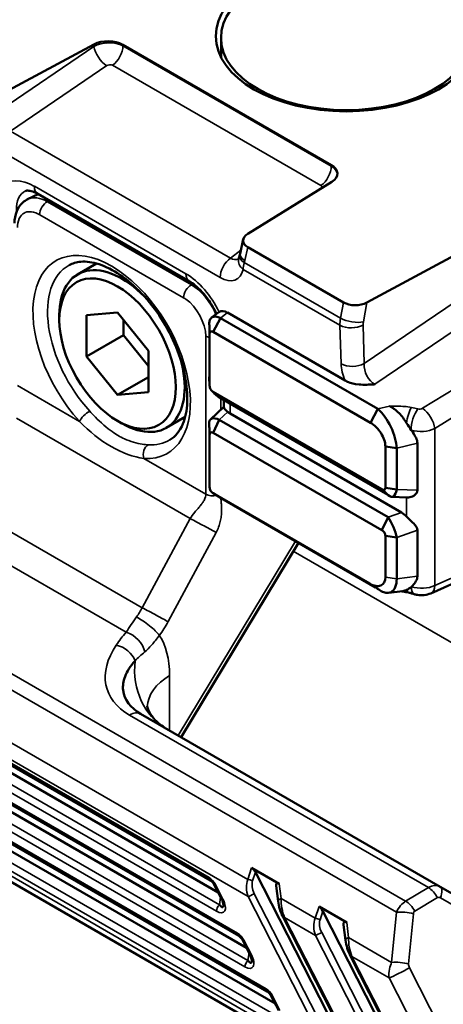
# Model space of a CAD drawing. Header units: millimetres. Extents: x 0 to 5104, y -184 to 1188.
# Tile 193 of 221: x 1416 to 1429, y 581 to 612. Entities that reach past the tile are written whole.
import ezdxf

# ---------------------------------------------------------------- set-up
doc = ezdxf.new("R2010")
doc.units = ezdxf.units.MM
doc.header["$LTSCALE"] = 2
doc.layers.add('Sichtbar (ISO)', color=7, linetype='Continuous', lineweight=50)
doc.layers.add('Sichtbar schmal (ISO)', color=7, linetype='Continuous', lineweight=35)

msp = doc.modelspace()

# ---------------------------------------------------------------- linework, layer by layer
at = {"layer": 'Sichtbar (ISO)'}
for p, q in [((1422.004, 611.289), (1422.004, 611.908)), ((1417.94, 611.698), (1415.061, 610.148)), ((1425.53, 607.842), (1418.867, 611.689)), ((1437.238, 609.139), (1426.667, 603.447)), ((1422.861, 605.644), (1425.546, 607.307)), ((1416.156, 606.913), (1415.822, 606.752)), ((1420.994, 604.12), (1416.15, 606.916)), ((1422.611, 605.007), (1422.714, 605.466)), ((1425.919, 603.448), (1422.862, 605.213)), ((1418.024, 604.694), (1417.422, 604.346)), ((1416.835, 602.886), (1416.835, 603.049)), ((1418.697, 603.131), (1417.707, 603.042)), ((1417.707, 603.042), (1417.707, 601.722)), ((1419.687, 601.899), (1418.697, 603.131)), ((1421.93, 603.134), (1421.704, 602.962)), ((1421.984, 602.945), (1421.75, 602.505)), ((1421.984, 602.945), (1427.013, 600.042)), ((1422.213, 603.121), (1425.971, 600.951)), ((1418.886, 602.403), (1418.886, 602.896)), ((1421.631, 601.086), (1421.631, 602.729)), ((1417.707, 601.722), (1418.886, 602.403)), ((1419.687, 601.406), (1418.886, 602.403)), ((1421.639, 602.484), (1421.64, 602.44)), ((1421.64, 602.44), (1421.64, 600.784)), ((1426.779, 599.602), (1421.75, 602.505)), ((1417.707, 601.722), (1418.697, 600.491)), ((1419.687, 600.579), (1419.687, 601.899)), ((1418.697, 600.491), (1419.687, 601.062)), ((1421.631, 601.086), (1421.64, 600.784)), ((1418.697, 600.491), (1419.687, 600.579)), ((1421.75, 600.589), (1427.145, 597.474)), ((1421.75, 600.589), (1421.947, 600.406)), ((1427.341, 597.292), (1421.947, 600.406)), ((1421.672, 599.71), (1422.098, 600.11)), ((1422.098, 600.098), (1422.098, 600.319)), ((1420.857, 599.786), (1420.255, 599.439)), ((1422.293, 599.894), (1427.775, 596.729)), ((1427.013, 600.042), (1426.779, 599.602)), ((1418.697, 599.661), (1418.839, 599.579)), ((1421.631, 597.84), (1421.631, 599.448)), ((1421.947, 599.692), (1421.75, 599.281)), ((1421.947, 599.692), (1427.343, 596.577)), ((1421.639, 599.231), (1421.64, 599.213)), ((1421.64, 599.213), (1421.64, 597.538)), ((1427.145, 596.166), (1421.75, 599.281)), ((1428.261, 599.331), (1428.261, 599.33)), ((1427.257, 598.844), (1427.621, 598.788)), ((1427.257, 597.525), (1427.257, 598.844)), ((1427.593, 598.997), (1427.593, 598.997)), ((1428.282, 598.95), (1428.282, 597.441)), ((1427.621, 598.788), (1427.621, 597.469)), ((1421.631, 597.84), (1421.64, 597.538)), ((1421.751, 597.346), (1426.757, 594.456)), ((1421.751, 597.346), (1422.008, 597.187)), ((1427.145, 597.474), (1427.27, 597.359)), ((1427.257, 597.525), (1427.621, 597.469)), ((1426.945, 594.336), (1422.008, 597.187)), ((1427.449, 597.234), (1427.957, 597.213)), ((1427.343, 596.577), (1427.145, 596.166)), ((1402.297, 596.149), (1421.663, 584.968)), ((1427.257, 594.667), (1427.257, 595.987)), ((1427.257, 595.987), (1427.621, 595.93)), ((1428.282, 596.162), (1428.282, 594.696)), ((1421.911, 584.585), (1402.532, 595.773)), ((1420.733, 589.545), (1424.478, 595.761)), ((1427.621, 595.93), (1427.621, 594.611)), ((1401.387, 595.422), (1422.573, 583.19)), ((1422.82, 582.808), (1401.623, 595.046)), ((1431.225, 595.271), (1428.711, 594.146)), ((1425.863, 578.818), (1398.236, 594.769)), ((1400.477, 594.695), (1423.483, 581.413)), ((1426.757, 594.456), (1426.79, 594.435)), ((1423.73, 581.031), (1400.713, 594.32)), ((1427.82, 594.22), (1427.361, 594.16)), ((1419.433, 590.296), (1429.009, 584.767)), ((1422.983, 585.373), (1423.868, 584.862)), ((1423.104, 585.227), (1426.322, 578.941)), ((1422.027, 584.357), (1421.789, 584.822)), ((1423.768, 584.796), (1423.83, 584.302)), ((1429.009, 584.767), (1430.593, 583.853)), ((1425.137, 584.13), (1426.022, 583.619)), ((1423.996, 583.771), (1426.702, 578.484)), ((1425.258, 583.984), (1428.476, 577.698)), ((1425.922, 583.552), (1425.984, 583.058)), ((1422.937, 582.58), (1422.699, 583.045)), ((1426.149, 582.527), (1428.856, 577.24)), ((1423.847, 580.803), (1423.609, 581.268))]:
    msp.add_line(p, q, dxfattribs=at)
for centre, major_axis in [((1426.004, 611.963), (4.167, 0)), ((1426.004, 611.908), (4, 0)), ((1418.697, 601.811), (-1.317, 2.281))]:
    msp.add_ellipse(centre, major_axis=major_axis, ratio=0.57735, dxfattribs=at)
for centre, major_axis, ratio, start_param, end_param in [((1418.395, 611.416), (-0.667, 0), 0.57735, 3.927601, 5.463512), ((1418.179, 614.548), (-1.667, 2.887), 0.57735, 2.418544, 2.419485), ((1425.058, 607.57), (-0.667, 0), 0.57735, 2.39169, 3.927601), ((1426.004, 610.437), (-4.154, -0.505), 0.642704, 1.404626, 1.4048), ((1423.254, 605.436), (0.545, 0.016), 0.572897, 2.362068, 3.890158), ((1423.088, 604.721), (-0.521, 0.112), 0.688404, 0.000001, 0.000311), ((1418.839, 601.892), (-1.417, 2.454), 0.57735, 5.129955, 7.068583), ((1426.307, 603.674), (-0.541, -0.016), 0.580494, 0.754272, 2.282363), ((1422.215, 602.681), (-0.266, 0.466), 0.574873, 5.506728, 6.319226), ((1418.839, 601.892), (1.417, -2.454), 0.57735, 5.497787, 7.436416), ((1422.764, 600.312), (0.651, 0.206), 0.697902, 3.535899, 3.709731), ((1427.719, 596.311), (-0.331, 0.437), 0.647298, 4.895946, 5.290248), ((1428.344, 594.628), (-0.164, -0.507), 0.384979, 6.281976, 6.28317), ((1428.494, 594.633), (0.218, -0.487), 0.544589, 6.283164, 6.283185), ((1423.02, 585.121), (0.1, -0.262), 0.427935, 1.818421, 2.656417), ((1421.763, 585.141), (-0.1, -0.173), 0.57735, 0, 0.000085), ((1424, 584.556), (0.213, -0.32), 0.301984, 2.595156, 3.688029), ((1422.205, 584.448), (-0.178, -0.091), 0.071162, 0, 0.00016), ((1425.174, 583.878), (0.1, -0.262), 0.427935, 1.818421, 2.656417), ((1426.153, 583.312), (0.213, -0.32), 0.301984, 2.595156, 3.688029), ((1422.673, 583.364), (-0.1, -0.173), 0.57735, 0, 0.000085), ((1423.115, 582.671), (-0.178, -0.091), 0.071162, 0, 0.00016), ((1423.583, 581.586), (-0.1, -0.173), 0.57735, 0, 0.000085)]:
    msp.add_ellipse(centre, major_axis=major_axis, ratio=ratio, start_param=start_param, end_param=end_param, dxfattribs=at)
for points, knots in [([(1416.15, 606.916), (1416.071, 606.962), (1415.997, 606.992), (1415.877, 607.023), (1415.83, 607.025), (1415.777, 607.02), (1415.765, 607.016), (1415.756, 607.011)], [0, 0, 0, 0, 0.0588285, 0.0588285, 0.1187041, 0.1187041, 0.1670796, 0.1670796, 0.1670796, 0.1670796]), ([(1415.404, 605.982), (1415.404, 606.116), (1415.426, 606.247), (1415.516, 606.47), (1415.582, 606.567), (1415.715, 606.686), (1415.771, 606.722), (1415.83, 606.75)], [0, 0, 0, 0, 0.0681245, 0.0681245, 0.1306572, 0.1306572, 0.1670881, 0.1670881, 0.1670881, 0.1670881]), ([(1420.372, 599.054), (1420.544, 599.158), (1420.686, 599.326), (1420.863, 599.758), (1420.913, 599.993), (1420.935, 600.515), (1420.912, 600.799), (1420.793, 601.396), (1420.698, 601.709), (1420.441, 602.332), (1420.279, 602.641), (1419.907, 603.221), (1419.697, 603.491), (1419.252, 603.964), (1419.017, 604.166), (1418.552, 604.483), (1418.322, 604.598), (1417.894, 604.738), (1417.696, 604.763), (1417.382, 604.738), (1417.258, 604.7), (1417.148, 604.64)], [5.51013, 5.51013, 5.51013, 5.51013, 5.917565, 5.917565, 6.234406, 6.234406, 6.536957, 6.536957, 6.841827, 6.841827, 7.149341, 7.149341, 7.457406, 7.457406, 7.763727, 7.763727, 8.066889, 8.066889, 8.372316, 8.372316, 8.627037, 8.627037, 8.627037, 8.627037]), ([(1421.858, 603.08), (1421.817, 603.174), (1421.768, 603.268), (1421.64, 603.484), (1421.554, 603.604), (1421.373, 603.817), (1421.275, 603.914), (1421.116, 604.042), (1421.053, 604.086), (1420.994, 604.12)], [0.0201584, 0.0201584, 0.0201584, 0.0201584, 0.0671237, 0.0671237, 0.132834, 0.132834, 0.1991426, 0.1991426, 0.243088, 0.243088, 0.243088, 0.243088]), ([(1421.984, 602.945), (1421.933, 602.973), (1421.884, 602.99), (1421.794, 602.999), (1421.754, 602.992), (1421.689, 602.955), (1421.664, 602.925), (1421.635, 602.851), (1421.628, 602.809), (1421.63, 602.762)], [0, 0, 0, 0, 0.031554, 0.031554, 0.0627663, 0.0627663, 0.0939971, 0.0939971, 0.1218682, 0.1218682, 0.1218682, 0.1218682]), ([(1421.75, 602.505), (1421.743, 602.509), (1421.735, 602.513), (1421.72, 602.518), (1421.713, 602.519), (1421.693, 602.521), (1421.682, 602.518), (1421.662, 602.506), (1421.654, 602.497), (1421.646, 602.48), (1421.644, 602.473), (1421.641, 602.457), (1421.64, 602.449), (1421.64, 602.44)], [0, 0, 0, 0, 0.00482448, 0.00482448, 0.0096437, 0.0096437, 0.01844393, 0.01844393, 0.02725694, 0.02725694, 0.0320314, 0.0320314, 0.03681637, 0.03681637, 0.03681637, 0.03681637]), ([(1421.64, 600.784), (1421.64, 600.748), (1421.652, 600.708), (1421.672, 600.673), (1421.692, 600.637), (1421.72, 600.607), (1421.75, 600.589)], [0, 0, 0, 0, 0.499789, 0.499789, 0.499789, 1, 1, 1, 1]), ([(1426.925, 600.83), (1426.913, 600.829), (1426.906, 600.829), (1426.745, 600.818), (1426.581, 600.81), (1426.255, 600.841), (1426.147, 600.873), (1426.04, 600.915), (1426.005, 600.932), (1425.97, 600.952)], [-0.0054078, -0.0054078, -0.0054078, -0.0054078, 0, 0, 0.0673878, 0.0673878, 0.13317, 0.13317, 0.1678079, 0.1678079, 0.1678079, 0.1678079]), ([(1422.218, 599.947), (1422.18, 599.982), (1422.147, 600.014), (1422.107, 600.064), (1422.098, 600.084), (1422.098, 600.098)], [0.4242345, 0.4242345, 0.4242345, 0.4242345, 0.45471812, 0.45471812, 0.48462125, 0.48462125, 0.48462125, 0.48462125]), ([(1427.936, 599.589), (1427.863, 599.706), (1427.785, 599.815), (1427.649, 599.956), (1427.6, 600), (1427.523, 600.056), (1427.497, 600.074), (1427.457, 600.097), (1427.444, 600.105), (1427.424, 600.116), (1427.417, 600.119), (1427.404, 600.126), (1427.397, 600.129), (1427.389, 600.133), (1427.388, 600.133), (1427.387, 600.134)], [0, 0, 0, 0, 0.0620699, 0.0620699, 0.0943648, 0.0943648, 0.1103941, 0.1103941, 0.1183406, 0.1183406, 0.1222946, 0.1222946, 0.1262324, 0.1262324, 0.1268205, 0.1268205, 0.1268205, 0.1268205]), ([(1421.626, 599.563), (1421.624, 599.602), (1421.629, 599.634), (1421.639, 599.659), (1421.652, 599.693), (1421.666, 599.71), (1421.696, 599.727), (1421.757, 599.761), (1421.851, 599.745), (1421.947, 599.692)], [0.067953, 0.067953, 0.067953, 0.067953, 0.25, 0.25, 0.25, 0.5, 0.5, 0.5, 1, 1, 1, 1]), ([(1427.013, 600.042), (1427.185, 599.895), (1427.314, 599.71), (1427.429, 599.473), (1427.544, 599.236), (1427.611, 598.986), (1427.621, 598.788)], [0, 0, 0, 0, 0.5, 0.5, 0.5, 1, 1, 1, 1]), ([(1427.257, 598.844), (1427.257, 598.972), (1427.206, 599.127), (1427.118, 599.266), (1427.03, 599.407), (1426.907, 599.528), (1426.779, 599.602)], [0, 0, 0, 0, 0.498894, 0.498894, 0.498894, 1, 1, 1, 1]), ([(1421.75, 599.281), (1421.742, 599.286), (1421.734, 599.289), (1421.72, 599.294), (1421.712, 599.295), (1421.693, 599.296), (1421.681, 599.294), (1421.662, 599.281), (1421.654, 599.272), (1421.643, 599.247), (1421.64, 599.231), (1421.64, 599.213)], [0, 0, 0, 0, 0.00481355, 0.00481355, 0.0096285, 0.0096285, 0.01845565, 0.01845565, 0.02737431, 0.02737431, 0.03714042, 0.03714042, 0.03714042, 0.03714042]), ([(1428.084, 599.368), (1428.101, 599.343), (1428.118, 599.319), (1428.173, 599.236), (1428.209, 599.179), (1428.264, 599.065), (1428.282, 599.009), (1428.282, 598.95)], [-0.07818572, -0.07818572, -0.07818572, -0.07818572, -0.06478708, -0.06478708, -0.03239354, -0.03239354, 0, 0, 0, 0]), ([(1421.64, 597.538), (1421.64, 597.503), (1421.652, 597.463), (1421.672, 597.429), (1421.692, 597.394), (1421.72, 597.363), (1421.751, 597.346)], [0, 0, 0, 0, 0.499786, 0.499786, 0.499786, 1, 1, 1, 1]), ([(1427.145, 597.474), (1427.177, 597.456), (1427.205, 597.452), (1427.225, 597.461), (1427.245, 597.47), (1427.257, 597.493), (1427.257, 597.525)], [0, 0, 0, 0, 0.496883, 0.496883, 0.496883, 1, 1, 1, 1]), ([(1428.282, 597.441), (1428.282, 597.411), (1428.273, 597.384), (1428.244, 597.335), (1428.223, 597.313), (1428.153, 597.257), (1428.095, 597.232), (1428.014, 597.215), (1427.985, 597.212), (1427.957, 597.213)], [-0.53063804, -0.53063804, -0.53063804, -0.53063804, -0.5139514, -0.5139514, -0.49726477, -0.49726477, -0.46389149, -0.46389149, -0.44623062, -0.44623062, -0.44623062, -0.44623062]), ([(1427.936, 596.601), (1427.971, 596.566), (1428.007, 596.53), (1428.095, 596.444), (1428.153, 596.389), (1428.223, 596.307), (1428.244, 596.279), (1428.273, 596.222), (1428.282, 596.193), (1428.282, 596.162)], [-0.36614823, -0.36614823, -0.36614823, -0.36614823, -0.34405905, -0.34405905, -0.31068578, -0.31068578, -0.29399914, -0.29399914, -0.27731251, -0.27731251, -0.27731251, -0.27731251]), ([(1427.257, 595.987), (1427.257, 596.019), (1427.245, 596.055), (1427.225, 596.087), (1427.205, 596.12), (1427.176, 596.148), (1427.145, 596.166)], [0, 0, 0, 0, 0.496883, 0.496883, 0.496883, 1, 1, 1, 1]), ([(1426.757, 594.456), (1426.888, 594.379), (1427.018, 594.358), (1427.111, 594.397), (1427.204, 594.437), (1427.257, 594.535), (1427.257, 594.667)], [0, 0, 0, 0, 0.499276, 0.499276, 0.499276, 1, 1, 1, 1]), ([(1427.621, 594.611), (1427.619, 594.51), (1427.604, 594.419), (1427.573, 594.345), (1427.543, 594.272), (1427.49, 594.211), (1427.439, 594.185), (1427.414, 594.171), (1427.385, 594.163), (1427.352, 594.16), (1427.319, 594.157), (1427.271, 594.163), (1427.243, 594.17), (1427.201, 594.181), (1427.146, 594.202), (1427.08, 594.247)], [0, 0, 0, 0, 0.25, 0.25, 0.25, 0.5, 0.5, 0.5, 0.625, 0.625, 0.625, 0.75, 0.75, 0.75, 0.9400193, 0.9400193, 0.9400193, 0.9400193]), ([(1428.282, 594.696), (1428.282, 594.636), (1428.263, 594.581), (1428.207, 594.481), (1428.17, 594.436), (1428.117, 594.383), (1428.103, 594.37), (1428.089, 594.357)], [0, 0, 0, 0, 0.03341477, 0.03341477, 0.06682954, 0.06682954, 0.0781949, 0.0781949, 0.0781949, 0.0781949]), ([(1427.994, 594.17), (1427.939, 594.183), (1427.879, 594.194), (1427.8, 594.206), (1427.781, 594.209), (1427.762, 594.212)], [0, 0, 0, 0, 0.02795618, 0.02795618, 0.03694976, 0.03694976, 0.03694976, 0.03694976]), ([(1428.18, 594.12), (1428.161, 594.127), (1428.14, 594.133), (1428.087, 594.147), (1428.054, 594.155), (1428.012, 594.166), (1428.003, 594.168), (1427.994, 594.17)], [0, 0, 0, 0, 0.01077894, 0.01077894, 0.0270363, 0.0270363, 0.031293, 0.031293, 0.031293, 0.031293]), ([(1428.711, 594.146), (1428.646, 594.117), (1428.574, 594.098), (1428.429, 594.081), (1428.353, 594.083), (1428.246, 594.102), (1428.212, 594.11), (1428.18, 594.12)], [0, 0, 0, 0, 0.03259468, 0.03259468, 0.066051, 0.066051, 0.08154516, 0.08154516, 0.08154516, 0.08154516]), ([(1419.255, 591.992), (1419.101, 591.818), (1418.999, 591.648), (1418.939, 591.489), (1418.879, 591.33), (1418.859, 591.202), (1418.875, 591.049), (1418.907, 590.745), (1419.108, 590.483), (1419.433, 590.296)], [0, 0, 0, 0, 0.25, 0.25, 0.25, 0.5, 0.5, 0.5, 1, 1, 1, 1]), ([(1419.641, 590.54), (1419.641, 590.54), (1419.643, 590.523), (1419.664, 590.46), (1419.686, 590.406), (1419.762, 590.269), (1419.825, 590.18), (1419.998, 589.996), (1420.115, 589.902), (1420.244, 589.827)], [0.0611115, 0.0611115, 0.0611115, 0.0611115, 0.1147569, 0.1147569, 0.1808311, 0.1808311, 0.2653156, 0.2653156, 0.364985, 0.364985, 0.364985, 0.364985]), ([(1421.789, 584.822), (1421.779, 584.841), (1421.768, 584.86), (1421.744, 584.894), (1421.731, 584.909), (1421.706, 584.936), (1421.693, 584.947), (1421.675, 584.96), (1421.669, 584.964), (1421.663, 584.968)], [0, 0, 0, 0, 0.00958549, 0.00958549, 0.01901386, 0.01901386, 0.02822711, 0.02822711, 0.03359087, 0.03359087, 0.03359087, 0.03359087]), ([(1422.075, 584.135), (1422.076, 584.136), (1422.076, 584.138), (1422.078, 584.143), (1422.079, 584.146), (1422.08, 584.157), (1422.081, 584.164), (1422.081, 584.184), (1422.08, 584.197), (1422.075, 584.23), (1422.07, 584.251), (1422.055, 584.296), (1422.045, 584.322), (1422.031, 584.35), (1422.029, 584.354), (1422.027, 584.357)], [0, 0, 0, 0, 0.00328924, 0.00328924, 0.00683921, 0.00683921, 0.01186362, 0.01186362, 0.01934332, 0.01934332, 0.03020577, 0.03020577, 0.04262993, 0.04262993, 0.0444641, 0.0444641, 0.0444641, 0.0444641]), ([(1423.996, 583.771), (1423.95, 583.859), (1423.913, 583.954), (1423.859, 584.132), (1423.841, 584.218), (1423.83, 584.302)], [0, 0, 0, 0, 0.04485614, 0.04485614, 0.08511505, 0.08511505, 0.08511505, 0.08511505]), ([(1422.699, 583.045), (1422.689, 583.064), (1422.678, 583.083), (1422.654, 583.117), (1422.641, 583.132), (1422.615, 583.159), (1422.603, 583.17), (1422.585, 583.183), (1422.579, 583.187), (1422.573, 583.19)], [0, 0, 0, 0, 0.00958549, 0.00958549, 0.01901386, 0.01901386, 0.02822711, 0.02822711, 0.03359087, 0.03359087, 0.03359087, 0.03359087]), ([(1426.149, 582.527), (1426.104, 582.616), (1426.067, 582.71), (1426.013, 582.889), (1425.994, 582.975), (1425.984, 583.058)], [0, 0, 0, 0, 0.04485614, 0.04485614, 0.08511505, 0.08511505, 0.08511505, 0.08511505]), ([(1422.985, 582.358), (1422.985, 582.359), (1422.986, 582.36), (1422.988, 582.366), (1422.988, 582.369), (1422.99, 582.38), (1422.991, 582.387), (1422.991, 582.406), (1422.99, 582.419), (1422.985, 582.452), (1422.98, 582.473), (1422.965, 582.519), (1422.955, 582.545), (1422.941, 582.573), (1422.939, 582.576), (1422.937, 582.58)], [0, 0, 0, 0, 0.00328924, 0.00328924, 0.00683921, 0.00683921, 0.01186362, 0.01186362, 0.01934332, 0.01934332, 0.03020577, 0.03020577, 0.04262993, 0.04262993, 0.0444641, 0.0444641, 0.0444641, 0.0444641]), ([(1423.609, 581.268), (1423.599, 581.287), (1423.588, 581.306), (1423.564, 581.339), (1423.551, 581.355), (1423.525, 581.381), (1423.512, 581.393), (1423.495, 581.406), (1423.488, 581.41), (1423.483, 581.413)], [0, 0, 0, 0, 0.00958549, 0.00958549, 0.01901386, 0.01901386, 0.02822711, 0.02822711, 0.03359087, 0.03359087, 0.03359087, 0.03359087])]:
    msp.add_open_spline(points, degree=3, knots=knots, dxfattribs=at)
for points in [[(1422.563, 604.82), (1422.563, 604.82), (1422.565, 604.824), (1422.567, 604.833)], [(1422.567, 604.833), (1422.576, 604.875), (1422.587, 604.92), (1422.6, 604.966)], [(1422.6, 604.966), (1422.604, 604.979), (1422.607, 604.993), (1422.611, 605.007)], [(1421.94, 603.142), (1421.936, 603.139), (1421.933, 603.137), (1421.93, 603.134)], [(1421.639, 602.484), (1421.636, 602.577), (1421.633, 602.67), (1421.63, 602.762)], [(1421.627, 600.952), (1421.624, 600.995), (1421.624, 601.04), (1421.631, 601.086)], [(1421.64, 600.777), (1421.638, 600.831), (1421.632, 600.891), (1421.627, 600.951)], [(1421.828, 600.499), (1421.789, 600.54), (1421.751, 600.58), (1421.711, 600.62)], [(1421.947, 600.406), (1421.909, 600.428), (1421.868, 600.462), (1421.83, 600.502)], [(1421.639, 599.231), (1421.636, 599.341), (1421.631, 599.452), (1421.626, 599.563)], [(1427.936, 599.589), (1427.983, 599.514), (1428.035, 599.44), (1428.084, 599.368)], [(1421.631, 597.812), (1421.631, 597.821), (1421.631, 597.831), (1421.631, 597.84)], [(1421.64, 597.532), (1421.637, 597.626), (1421.634, 597.719), (1421.631, 597.812)], [(1421.984, 597.201), (1421.905, 597.25), (1421.825, 597.299), (1421.746, 597.349)], [(1427.352, 597.282), (1427.325, 597.307), (1427.298, 597.333), (1427.27, 597.359)], [(1427.621, 597.469), (1427.582, 597.262), (1427.473, 597.169), (1427.352, 597.282)], [(1422.008, 597.187), (1422, 597.191), (1421.992, 597.196), (1421.984, 597.201)], [(1427.343, 596.577), (1427.467, 596.409), (1427.581, 596.131), (1427.621, 595.93)], [(1427.08, 594.247), (1426.983, 594.312), (1426.886, 594.376), (1426.79, 594.435)], [(1427.936, 594.254), (1427.9, 594.237), (1427.862, 594.225), (1427.82, 594.22)], [(1428.089, 594.357), (1428.038, 594.313), (1427.985, 594.278), (1427.936, 594.254)], [(1421.953, 584.187), (1422.014, 584.105), (1422.057, 584.093), (1422.076, 584.133)], [(1422.863, 582.41), (1422.923, 582.328), (1422.967, 582.315), (1422.986, 582.356)]]:
    msp.add_open_spline(points, degree=3, dxfattribs=at)
at = {"layer": 'Sichtbar schmal (ISO)'}
for p, q in [((1414.962, 609.606), (1417.942, 611.634)), ((1417.942, 611.634), (1417.94, 611.698)), ((1418.867, 611.689), (1418.868, 611.653)), ((1418.868, 611.653), (1425.529, 607.808)), ((1418.352, 611.019), (1415.277, 608.926)), ((1425.197, 607.184), (1418.537, 611.03)), ((1415.277, 608.926), (1422.308, 604.866)), ((1426.583, 601.492), (1437.25, 608.752)), ((1421.977, 604.243), (1414.946, 608.303)), ((1437.659, 608.136), (1426.925, 600.83)), ((1425.529, 607.808), (1425.53, 607.842)), ((1416.039, 607.161), (1420.884, 604.364)), ((1416.241, 606.765), (1416.243, 606.765)), ((1416.522, 606.701), (1416.456, 606.669)), ((1416.456, 606.669), (1421.058, 604.012)), ((1420.81, 603.597), (1416.208, 606.254)), ((1422.308, 604.866), (1422.635, 605.115)), ((1422.862, 605.213), (1422.767, 604.792)), ((1425.805, 602.716), (1422.711, 604.503)), ((1422.748, 604.72), (1425.827, 602.942)), ((1421.112, 604.043), (1421.058, 604.012)), ((1425.827, 602.942), (1425.919, 603.448)), ((1426.667, 603.447), (1426.555, 602.83)), ((1422.213, 603.121), (1421.984, 602.945)), ((1425.842, 601.484), (1425.805, 602.716)), ((1426.546, 602.724), (1426.583, 601.492)), ((1421.516, 597.315), (1421.516, 602.373)), ((1398.346, 601.371), (1427.906, 584.304)), ((1428.448, 600.063), (1430.961, 601.608)), ((1427.61, 583.951), (1398.009, 601.04)), ((1415.501, 600.788), (1417.478, 599.646)), ((1431.35, 600.967), (1428.836, 599.421)), ((1421.995, 600.378), (1421.995, 600.013)), ((1422.293, 600.207), (1422.293, 599.894)), ((1427.013, 600.042), (1427.387, 600.134)), ((1422.218, 599.947), (1421.947, 599.692)), ((1427.255, 599.769), (1427.255, 599.769)), ((1421.021, 596.539), (1415.467, 599.746)), ((1428.836, 599.421), (1428.836, 594.397)), ((1418.248, 598.993), (1418.243, 598.995)), ((1428.282, 598.95), (1427.621, 598.788)), ((1418.744, 598.706), (1418.741, 598.708)), ((1419.539, 598.456), (1421.516, 597.315)), ((1401.292, 597.453), (1422.861, 585)), ((1427.621, 597.469), (1428.282, 597.441)), ((1422.873, 584.449), (1401.004, 597.075)), ((1413.821, 596.957), (1419.486, 593.686)), ((1421.469, 597.133), (1421.469, 597.133)), ((1427.936, 596.601), (1427.936, 597.214)), ((1427.343, 596.577), (1427.775, 596.729)), ((1418.976, 592.904), (1413.04, 596.331)), ((1419.486, 593.686), (1421.021, 596.539)), ((1402.256, 596.24), (1421.622, 585.059)), ((1421.848, 596.094), (1420.312, 593.242)), ((1428.282, 596.162), (1427.621, 595.93)), ((1420.634, 589.602), (1424.38, 595.817)), ((1401.346, 595.514), (1422.532, 583.282)), ((1421.86, 583.98), (1402.017, 595.436)), ((1402.11, 595.643), (1421.953, 584.187)), ((1438.49, 587.306), (1424.315, 595.49)), ((1428.836, 594.397), (1431.35, 595.522)), ((1398.298, 594.913), (1425.58, 579.162)), ((1400.436, 594.787), (1423.442, 581.505)), ((1401.201, 594.917), (1422.863, 582.41)), ((1422.77, 582.203), (1401.108, 594.71)), ((1427.257, 594.667), (1427.621, 594.611)), ((1427.621, 594.611), (1428.282, 594.696)), ((1400.291, 594.19), (1423.773, 580.633)), ((1423.68, 580.426), (1400.198, 593.983)), ((1420.36, 591.523), (1420.36, 589.76)), ((1428.633, 584.739), (1419.084, 590.253)), ((1422.861, 585), (1422.983, 585.373)), ((1423.104, 585.227), (1423.015, 584.955)), ((1421.826, 584.832), (1422.064, 584.367)), ((1423.868, 584.862), (1423.929, 584.384)), ((1427.906, 584.304), (1428.633, 584.739)), ((1421.953, 584.187), (1421.99, 584.43)), ((1425.58, 579.162), (1422.873, 584.449)), ((1423.068, 584.543), (1425.775, 579.256)), ((1423.929, 584.384), (1425.015, 583.757)), ((1428.922, 584.417), (1428.195, 583.982)), ((1430.602, 583.496), (1429.018, 584.411)), ((1425.015, 583.757), (1425.137, 584.13)), ((1425.027, 583.206), (1424.032, 583.78)), ((1424.032, 583.78), (1426.739, 578.493)), ((1425.258, 583.984), (1425.169, 583.711)), ((1427.458, 582.346), (1427.61, 583.951)), ((1428.152, 583.902), (1428.001, 582.298)), ((1426.022, 583.619), (1426.082, 583.141)), ((1427.734, 577.919), (1425.027, 583.206)), ((1425.222, 583.299), (1427.928, 578.012)), ((1426.082, 583.141), (1427.458, 582.346)), ((1422.735, 583.055), (1422.974, 582.589)), ((1422.863, 582.41), (1422.9, 582.653)), ((1427.375, 581.85), (1426.186, 582.537)), ((1426.186, 582.537), (1428.892, 577.25)), ((1428.028, 582.173), (1429.818, 578.677)), ((1429.165, 578.354), (1427.375, 581.85)), ((1423.645, 581.277), (1423.883, 580.812))]:
    msp.add_line(p, q, dxfattribs=at)
for centre, major_axis, ratio, start_param, end_param in [((1418.397, 611.368), (-0.666, -0.03), 0.575099, 3.900984, 5.436895), ((1418.306, 611.424), (0.3, -0.441), 0.484909, 3.924605, 5.456501), ((1418.491, 611.436), (-0.267, -0.462), 0.57735, 0.907571, 2.356194), ((1418.443, 610.962), (0.133, 0.016), 0.645494, 0.709536, 2.245447), ((1425.151, 607.59), (-0.267, -0.462), 0.57735, 0.907571, 2.356194), ((1425.057, 607.522), (0.667, -0.002), 0.607153, 0.044847, 0.786442), ((1416.042, 605.633), (-0.934, 1.62), 0.576296, 5.49946, 6.427951), ((1416.419, 605.851), (-0.702, 1.139), 0.571139, 6.224969, 7.052014), ((1416.416, 607.378), (-0.267, -0.462), 0.57735, 5.497787, 6.283185), ((1425.103, 607.117), (-0.133, -0.016), 0.640047, 2.929996, 3.848429), ((1416.443, 606.39), (-0.167, -0.289), 0.57735, 3.874631, 5.497787), ((1418.509, 601.702), (-1.779, 3.082), 0.57735, 2.778191, 8.217384), ((1422.354, 604.461), (-0.267, -0.462), 0.57735, 4.049164, 5.497787), ((1422.351, 605.34), (0.195, -0.511), 0.612199, 5.607328, 6.351464), ((1423.088, 604.721), (-0.521, 0.112), 0.688404, 0.000311, 0.920635), ((1423.112, 604.818), (-0.512, 0.148), 0.460313, 0, 0.92059), ((1423.131, 604.89), (-0.52, 0.118), 0.423262, 0, 0.894546), ((1418.74, 601.836), (-1.612, 2.793), 0.57735, 6.270842, 8.217384), ((1421.974, 605.122), (-0.531, 0.932), 0.575172, 2.365021, 3.713119), ((1422.02, 605.267), (-0.202, 1.113), 0.677437, 4.079997, 4.1521), ((1420.881, 602.839), (0.932, -1.617), 0.578405, 1.427555, 2.356046), ((1421.261, 604.582), (-0.267, -0.462), 0.57735, 5.497787, 6.283185), ((1421.045, 603.733), (-0.167, -0.289), 0.57735, 3.874631, 5.497787), ((1426.524, 603.118), (0.5, 0.866), 0.596173, 2.095587, 2.356189), ((1426.191, 603.04), (-0.525, 0.096), 0.394676, 0.877351, 2.405442), ((1426.183, 602.934), (-0.533, -0.016), 0.556837, 0.768534, 2.304445), ((1426.888, 602.908), (-0.233, -0.404), 0.617686, 5.237172, 5.497775), ((1421.752, 602.51), (-0.333, 0), 0.57735, 0.785398, 1.200373), ((1426.219, 601.702), (-0.533, -0.016), 0.556837, 0.768534, 2.304445), ((1426.596, 601.083), (-0.529, 0.929), 0.57948, 0.829497, 1.386112), ((1426.973, 601.3), (0.213, -0.495), 0.665262, 4.053007, 5.584953), ((1428.135, 599.685), (0.104, 0.523), 0.340982, 0.753816, 1.8231), ((1417.714, 599.783), (-0.246, -0.225), 0.290229, 4.082186, 5.635529), ((1428.343, 599.637), (0.148, 0.512), 0.415979, 0.785994, 2.239329), ((1428.362, 600.123), (0.133, 0.016), 0.642704, 4.127018, 5.33258), ((1428.494, 599.657), (-0.279, 0.454), 0.450854, 3.918017, 5.478191), ((1428.408, 599.717), (-0.667, -0.015), 0.591345, 1.050472, 2.256034), ((1419.775, 598.593), (0.02, 0.333), 0.763174, 0.483251, 2.036594), ((1418.74, 601.836), (1.612, -2.793), 0.57735, 5.919783, 6.295528), ((1421.752, 597.451), (-0.333, 0), 0.57735, 0.785398, 1.935222), ((1421.36, 596.357), (-0.587, 0.316), 0.000244, 0.955103, 2.551007), ((1428.118, 594.689), (-0.124, -0.519), 0.290336, 5.770353, 6.282989), ((1428.344, 594.628), (-0.164, -0.507), 0.384979, 5.393571, 6.281976), ((1428.408, 594.692), (-0.667, 0.004), 0.573304, 1.075293, 2.272372), ((1428.494, 594.633), (0.218, -0.487), 0.544589, 0, 0.841678), ((1418.843, 594.033), (0.616, 1.185), 0.546359, 4.441754, 4.704212), ((1419.825, 593.504), (-0.587, 0.316), 0.000244, 0.955103, 2.551007), ((1419.545, 593.065), (-0.534, 0.399), 0.215452, 3.748543, 5.337137), ((1419.331, 593.768), (0.949, 1.761), 0.556861, 4.450847, 4.713566), ((1418.992, 592.369), (-0.496, 0.445), 0.696804, 3.884654, 5.299511), ((1417.858, 589.974), (1.74, 3.229), 0.556861, 5.481511, 5.999227), ((1422.25, 592.273), (3.895, 1.171), 0.548497, 2.550874, 3.618174), ((1418.674, 591.956), (-0.553, 0.373), 0.736928, 3.947944, 5.200132), ((1421.578, 592.137), (-1.333, -2.309), 0.8305, 5.215886, 6.283185), ((1422.311, 590.473), (-2.667, 0), 0.57735, 5.532694, 6.253136), ((1419.1, 589.718), (0.333, 0.577), 0.57735, 0, 0.820305), ((1421.606, 584.721), (0.185, -0.359), 0.609809, 1.564724, 2.381501), ((1421.763, 585.141), (-0.1, -0.173), 0.57735, 5.497787, 6.283185), ((1423.399, 584.646), (0.274, -0.637), 0.810038, 3.82315, 4.672654), ((1422.961, 584.943), (0.19, -0.062), 0.143901, 1.333245, 2.171242), ((1421.967, 584.914), (-0.178, -0.091), 0.071162, 6.283178, 6.900463), ((1423.555, 584.643), (0.465, -0.44), 0.710861, 3.465815, 4.251213), ((1428.646, 584.312), (-0.274, 0.458), 0.547381, 4.616554, 5.488651), ((1428.743, 584.305), (0.267, 0.462), 0.386017, 5.1564, 6.283185), ((1421.785, 584.371), (0.304, -0.418), 0.456412, 5.485141, 7.523395), ((1422.205, 584.448), (-0.178, -0.091), 0.071162, 0.00016, 0.617278), ((1423.015, 584.531), (0.178, 0.091), 0.071162, 3.758871, 4.980601), ((1424.029, 584.327), (-0.198, -0.025), 0.393024, 5.190313, 6.283055), ((1424.28, 584.132), (0.126, -0.725), 0.454083, 4.279556, 5.138561), ((1429.004, 584.265), (0.078, -0.155), 0.641724, 2.369168, 3.189473), ((1422.002, 584.062), (-0.1, -0.173), 0.57735, 4.276057, 5.497787), ((1427.919, 583.877), (-0.274, 0.458), 0.547381, 4.616554, 5.488651), ((1424.174, 583.862), (-0.178, -0.091), 0.071162, 6.283179, 6.900463), ((1425.553, 583.403), (0.274, -0.637), 0.810038, 3.82315, 4.672654), ((1425.115, 583.699), (0.19, -0.062), 0.143901, 1.333245, 2.171242), ((1425.709, 583.399), (-0.465, 0.44), 0.710861, 0.324222, 1.10962), ((1427.876, 583.797), (-0.531, 0.05), 0.282516, 4.193601, 5.264973), ((1428.277, 583.829), (-0.078, 0.155), 0.641724, 0.04788, 0.798371), ((1422.515, 582.944), (0.185, -0.359), 0.609809, 1.564724, 2.381501), ((1422.673, 583.364), (-0.1, -0.173), 0.57735, 5.497787, 6.283185), ((1425.168, 583.287), (0.178, 0.091), 0.071162, 3.758871, 4.980601), ((1426.182, 583.083), (-0.198, -0.025), 0.393024, 5.190313, 6.283055), ((1426.434, 582.888), (0.126, -0.725), 0.454083, 4.279556, 5.138561), ((1422.877, 583.136), (-0.178, -0.091), 0.071162, 6.283178, 6.900463), ((1422.694, 582.594), (0.304, -0.418), 0.456412, 5.485141, 7.523395), ((1423.115, 582.671), (-0.178, -0.091), 0.071162, 0.00016, 0.617278), ((1426.327, 582.618), (-0.178, -0.091), 0.071162, 6.283179, 6.900463), ((1422.911, 582.285), (-0.1, -0.173), 0.57735, 4.276057, 5.497787), ((1427.752, 582.068), (-0.475, -0.243), 0.071162, 0.617278, 2.153168), ((1427.725, 582.192), (-0.531, 0.05), 0.282516, 4.193601, 5.264973), ((1428.126, 582.225), (0.078, -0.155), 0.641724, 3.939964, 4.725362), ((1423.425, 581.167), (0.185, -0.359), 0.609809, 1.564724, 2.381501), ((1423.583, 581.586), (-0.1, -0.173), 0.57735, 5.497787, 6.283185), ((1423.787, 581.359), (-0.178, -0.091), 0.071162, 6.283178, 6.900463)]:
    msp.add_ellipse(centre, major_axis=major_axis, ratio=ratio, start_param=start_param, end_param=end_param, dxfattribs=at)
for points in [[(1416.456, 606.669), (1416.219, 606.808), (1415.999, 606.829), (1415.83, 606.75)], [(1422.748, 604.72), (1422.73, 604.644), (1422.717, 604.57), (1422.711, 604.503)], [(1421.058, 604.012), (1421.36, 603.841), (1421.667, 603.476), (1421.843, 603.067)], [(1428.089, 600.091), (1428.16, 600.077), (1428.23, 600.062), (1428.297, 600.043)], [(1418.976, 592.904), (1419.074, 593.057), (1419.187, 593.233), (1419.303, 593.391)], [(1418.657, 592.491), (1418.752, 592.631), (1418.856, 592.77), (1418.976, 592.904)], [(1419.568, 592.275), (1419.45, 592.177), (1419.349, 592.082), (1419.255, 591.992)], [(1428.633, 584.739), (1428.754, 584.814), (1428.895, 584.833), (1429.009, 584.767)], [(1427.61, 583.951), (1427.683, 584.11), (1427.794, 584.235), (1427.906, 584.304)], [(1427.375, 581.85), (1427.349, 582.047), (1427.405, 582.231), (1427.458, 582.346)]]:
    msp.add_open_spline(points, degree=3, dxfattribs=at)
for points, knots in [([(1415.501, 605.846), (1415.501, 605.931), (1415.51, 606.026), (1415.601, 606.228), (1415.661, 606.277), (1415.755, 606.331), (1415.835, 606.358), (1416.04, 606.338), (1416.133, 606.297), (1416.208, 606.254)], [0, 0, 0, 0, 0.25, 0.25, 0.5, 0.5, 0.75, 0.75, 1, 1, 1, 1]), ([(1421.516, 602.373), (1421.516, 602.78), (1421.224, 603.315), (1420.876, 603.555), (1420.854, 603.57), (1420.832, 603.584), (1420.81, 603.597)], [0, 0, 0, 0, 0.94017, 0.94017, 0.94017, 1, 1, 1, 1]), ([(1427.387, 600.134), (1427.389, 600.134), (1427.39, 600.134), (1427.392, 600.134), (1427.552, 600.134), (1427.713, 600.134), (1427.87, 600.121), (1427.944, 600.114), (1428.018, 600.105), (1428.089, 600.091)], [0, 0, 0, 0, 0.00639, 0.00639, 0.00639, 0.6795, 0.6795, 0.6795, 1, 1, 1, 1]), ([(1417.806, 599.973), (1417.905, 599.865), (1418.052, 599.705), (1418.254, 599.529), (1418.456, 599.353), (1418.613, 599.251), (1418.72, 599.19), (1418.826, 599.128), (1418.991, 599.044), (1419.206, 598.98), (1419.422, 598.915), (1419.575, 598.9), (1419.674, 598.894)], [0, 0, 0, 0, 0.25, 0.25, 0.25, 0.5, 0.5, 0.5, 0.75, 0.75, 0.75, 1, 1, 1, 1]), ([(1419.539, 598.456), (1419.209, 598.51), (1418.851, 598.63), (1418.493, 598.837), (1418.135, 599.044), (1417.808, 599.319), (1417.478, 599.646)], [0, 0, 0, 0, 0.5, 0.5, 0.5, 1, 1, 1, 1]), ([(1421.021, 596.539), (1421.05, 596.594), (1421.099, 596.663), (1421.17, 596.747), (1421.195, 596.777), (1421.223, 596.808), (1421.252, 596.842), (1421.278, 596.871), (1421.305, 596.903), (1421.332, 596.935), (1421.358, 596.967), (1421.383, 596.999), (1421.403, 597.027), (1421.427, 597.061), (1421.446, 597.091), (1421.462, 597.119), (1421.506, 597.201), (1421.516, 597.267), (1421.516, 597.315)], [0, 0, 0, 0, 0.30032, 0.30032, 0.30032, 0.407243, 0.407243, 0.407243, 0.4998, 0.4998, 0.4998, 0.591955, 0.591955, 0.591955, 0.697774, 0.697774, 0.697774, 1, 1, 1, 1]), ([(1422, 597.191), (1422.003, 597.15), (1422.007, 597.107), (1422.011, 597.063), (1422.014, 597.019), (1422.018, 596.974), (1422.02, 596.926), (1422.023, 596.878), (1422.023, 596.827), (1422.022, 596.776), (1422.021, 596.725), (1422.017, 596.67), (1422.01, 596.615), (1422.003, 596.559), (1421.993, 596.502), (1421.98, 596.444), (1421.952, 596.326), (1421.907, 596.205), (1421.848, 596.094)], [0.1350527, 0.1350527, 0.1350527, 0.1350527, 0.258895, 0.258895, 0.258895, 0.3791508, 0.3791508, 0.3791508, 0.5, 0.5, 0.5, 0.6231077, 0.6231077, 0.6231077, 0.7473023, 0.7473023, 0.7473023, 1, 1, 1, 1]), ([(1420.032, 592.801), (1420.032, 592.801), (1420.03, 592.799), (1420.028, 592.796), (1420.012, 592.775), (1419.946, 592.688), (1419.91, 592.642), (1419.868, 592.59), (1419.831, 592.544), (1419.791, 592.498), (1419.711, 592.407), (1419.638, 592.334), (1419.568, 592.275)], [0, 0, 0, 0, 0.03125, 0.03125, 0.03125, 0.25, 0.25, 0.25, 0.5, 0.5, 0.5, 1, 1, 1, 1])]:
    msp.add_open_spline(points, degree=3, knots=knots, dxfattribs=at)

doc.saveas('drawing.dxf')
